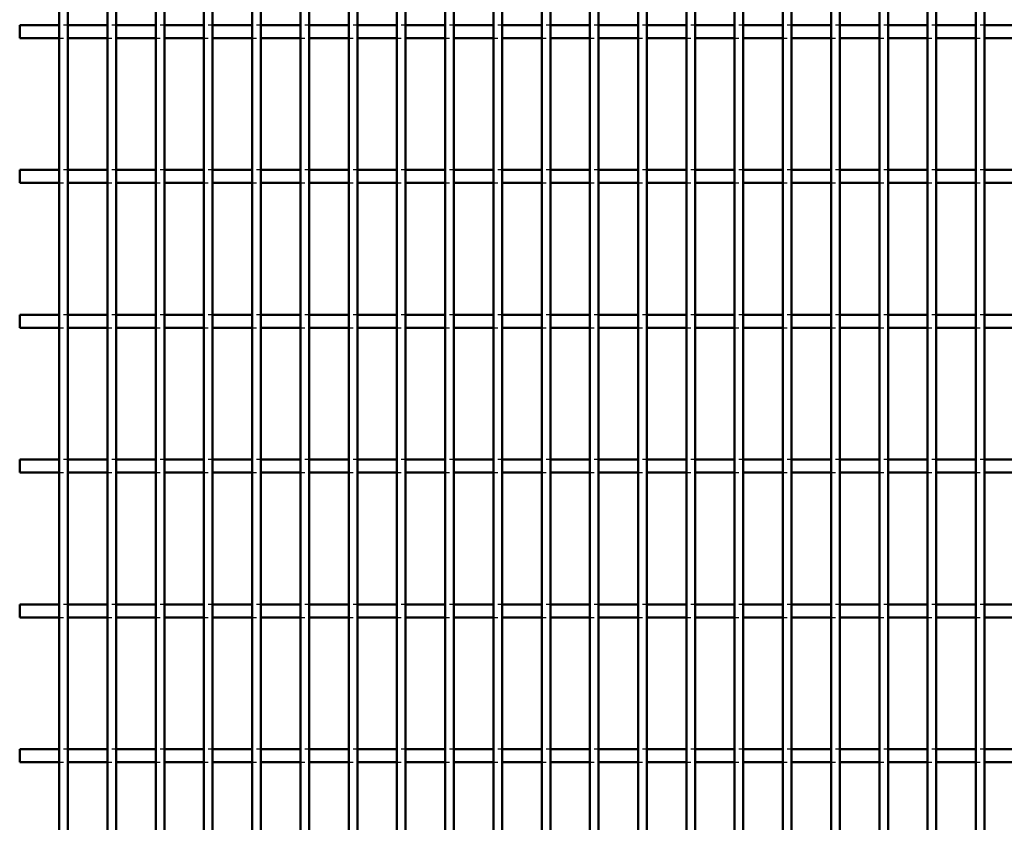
# Model space of a CAD drawing. Header units: millimetres. Extents: x -1015 to 606, y -500 to 954.
# Tile 5 of 36: x -432 to -206, y -315 to -131. Entities that reach past the tile are written whole.
import ezdxf

# ---------------------------------------------------------------- set-up
doc = ezdxf.new("R2010")
doc.units = ezdxf.units.MM
doc.linetypes.add('Dashed', pattern=[2, 1, -1])
doc.layers.add('AM_0', color=7, linetype='Continuous', lineweight=50)
doc.layers.add('AM_9', color=6, linetype='Dashed', lineweight=25)

# ---------------------------------------------------------------- blocks, each defined once
blk = doc.blocks.new('18_gkff9iaokp7t6lh6vn9nsvjdc________0_in_LPPX423303311311120010003500_4')
at = {"layer": 'AM_0'}
for p, q in [((-423.18, -497), (-423.18, 497)), ((-421.18, -497), (-421.18, 497))]:
    blk.add_line(p, q, dxfattribs=at)
blk = doc.blocks.new('19_vale2hy1kw4pf6928zgkquzlm________0_in_LPPX423303311311120010003500_4')
at = {"layer": 'AM_0'}
for p, q in [((-412.07, -497), (-412.07, 497)), ((-410.07, -497), (-410.07, 497))]:
    blk.add_line(p, q, dxfattribs=at)
blk = doc.blocks.new('20_q8qjrjmlh3ianqilfniidfj9j________0_in_LPPX423303311311120010003500_4')
at = {"layer": 'AM_0'}
for p, q in [((-400.96, -497), (-400.96, 497)), ((-398.96, -497), (-398.96, 497))]:
    blk.add_line(p, q, dxfattribs=at)
blk = doc.blocks.new('21_83ketad7iljq0u1plc59ggtzk________0_in_LPPX423303311311120010003500_4')
at = {"layer": 'AM_0'}
for p, q in [((-389.85, -497), (-389.85, 497)), ((-387.85, -497), (-387.85, 497))]:
    blk.add_line(p, q, dxfattribs=at)
blk = doc.blocks.new('22_o0nsv4pbzj511ltl5552wdule________0_in_LPPX423303311311120010003500_4')
at = {"layer": 'AM_0'}
for p, q in [((-378.74, -497), (-378.74, 497)), ((-376.74, -497), (-376.74, 497))]:
    blk.add_line(p, q, dxfattribs=at)
blk = doc.blocks.new('23_jla7stscyb7k5xsvlspxjmy0l________0_in_LPPX423303311311120010003500_4')
at = {"layer": 'AM_0'}
for p, q in [((-367.63, -497), (-367.63, 497)), ((-365.63, -497), (-365.63, 497))]:
    blk.add_line(p, q, dxfattribs=at)
blk = doc.blocks.new('24_pdd7z7nayvk7rxkvbsldwirgd________0_in_LPPX423303311311120010003500_4')
at = {"layer": 'AM_0'}
for p, q in [((-356.52, -497), (-356.52, 497)), ((-354.52, -497), (-354.52, 497))]:
    blk.add_line(p, q, dxfattribs=at)
blk = doc.blocks.new('25_rbmdouocfgqthasv88air3p0m________0_in_LPPX423303311311120010003500_4')
at = {"layer": 'AM_0'}
for p, q in [((-345.41, -497), (-345.41, 497)), ((-343.41, -497), (-343.41, 497))]:
    blk.add_line(p, q, dxfattribs=at)
blk = doc.blocks.new('26_r6kegf2j057p496vntoj1lbtb________0_in_LPPX423303311311120010003500_4')
at = {"layer": 'AM_0'}
for p, q in [((-334.3, -497), (-334.3, 497)), ((-332.3, -497), (-332.3, 497))]:
    blk.add_line(p, q, dxfattribs=at)
blk = doc.blocks.new('27_lsgg14o3a92fe50jp1t6ltamo________0_in_LPPX423303311311120010003500_4')
at = {"layer": 'AM_0'}
for p, q in [((-323.19, -497), (-323.19, 497)), ((-321.19, -497), (-321.19, 497))]:
    blk.add_line(p, q, dxfattribs=at)
blk = doc.blocks.new('28_qkjzap28s90i5jpl956ykdtae________0_in_LPPX423303311311120010003500_4')
at = {"layer": 'AM_0'}
for p, q in [((-312.08, -497), (-312.08, 497)), ((-310.08, -497), (-310.08, 497))]:
    blk.add_line(p, q, dxfattribs=at)
blk = doc.blocks.new('29_vozcij2ujldiusefq0zq5wt3q________0_in_LPPX423303311311120010003500_4')
at = {"layer": 'AM_0'}
for p, q in [((-300.97, -497), (-300.97, 497)), ((-298.97, -497), (-298.97, 497))]:
    blk.add_line(p, q, dxfattribs=at)
blk = doc.blocks.new('30_she7hcji4ekckfnznv95n476t________0_in_LPPX423303311311120010003500_4')
at = {"layer": 'AM_0'}
for p, q in [((-289.86, -497), (-289.86, 497)), ((-287.86, -497), (-287.86, 497))]:
    blk.add_line(p, q, dxfattribs=at)
blk = doc.blocks.new('31_f71xngoyj4grjqipcarfsptdp________0_in_LPPX423303311311120010003500_4')
at = {"layer": 'AM_0'}
for p, q in [((-278.75, -497), (-278.75, 497)), ((-276.75, -497), (-276.75, 497))]:
    blk.add_line(p, q, dxfattribs=at)
blk = doc.blocks.new('32_ym17rnmzkr6dif13qw2n9a50r________0_in_LPPX423303311311120010003500_4')
at = {"layer": 'AM_0'}
for p, q in [((-267.64, -497), (-267.64, 497)), ((-265.64, -497), (-265.64, 497))]:
    blk.add_line(p, q, dxfattribs=at)
blk = doc.blocks.new('33_y8au8q506lfqlsgq92lhr0kjl________0_in_LPPX423303311311120010003500_4')
at = {"layer": 'AM_0'}
for p, q in [((-256.53, -497), (-256.53, 497)), ((-254.53, -497), (-254.53, 497))]:
    blk.add_line(p, q, dxfattribs=at)
blk = doc.blocks.new('34_37vbj9vvked28zoggw97wrnvb________0_in_LPPX423303311311120010003500_4')
at = {"layer": 'AM_0'}
for p, q in [((-245.42, -497), (-245.42, 497)), ((-243.42, -497), (-243.42, 497))]:
    blk.add_line(p, q, dxfattribs=at)
blk = doc.blocks.new('35_25cjamyddt56csdxe2tvkypif________0_in_LPPX423303311311120010003500_4')
at = {"layer": 'AM_0'}
for p, q in [((-234.31, -497), (-234.31, 497)), ((-232.31, -497), (-232.31, 497))]:
    blk.add_line(p, q, dxfattribs=at)
blk = doc.blocks.new('36_a89azoe3o000gn8dnzkv102md________0_in_LPPX423303311311120010003500_4')
at = {"layer": 'AM_0'}
for p, q in [((-223.2, -497), (-223.2, 497)), ((-221.2, -497), (-221.2, 497))]:
    blk.add_line(p, q, dxfattribs=at)
blk = doc.blocks.new('37_2hij9repbv5j5hf0ymozivuir________0_in_LPPX423303311311120010003500_4')
at = {"layer": 'AM_0'}
for p, q in [((-212.09, -497), (-212.09, 497)), ((-210.09, -497), (-210.09, 497))]:
    blk.add_line(p, q, dxfattribs=at)
blk = doc.blocks.new('116_nidzc0pon7cv9xor8v30og95o________0_in_LPPX423303311311120010003500_4')
at = {"layer": 'AM_0'}
for p, q in [((-432.29, -301.47), (-432.29, -298.47)), ((-423.18, -298.47), (-432.29, -298.47)), ((-423.18, -298.47), (-423.18, -301.47)), ((-421.18, -301.47), (-421.18, -298.47)), ((-412.07, -298.47), (-421.18, -298.47)), ((-412.07, -298.47), (-412.07, -301.47)), ((-410.07, -301.47), (-410.07, -298.47)), ((-400.96, -298.47), (-410.07, -298.47)), ((-400.96, -298.47), (-400.96, -301.47)), ((-398.96, -301.47), (-398.96, -298.47)), ((-389.85, -298.47), (-398.96, -298.47)), ((-389.85, -298.47), (-389.85, -301.47)), ((-387.85, -301.47), (-387.85, -298.47)), ((-378.74, -298.47), (-387.85, -298.47)), ((-378.74, -298.47), (-378.74, -301.47)), ((-376.74, -301.47), (-376.74, -298.47)), ((-367.63, -298.47), (-376.74, -298.47)), ((-367.63, -298.47), (-367.63, -301.47)), ((-365.63, -301.47), (-365.63, -298.47)), ((-356.52, -298.47), (-365.63, -298.47)), ((-356.52, -298.47), (-356.52, -301.47)), ((-354.52, -301.47), (-354.52, -298.47)), ((-345.41, -298.47), (-354.52, -298.47)), ((-345.41, -298.47), (-345.41, -301.47)), ((-343.41, -301.47), (-343.41, -298.47)), ((-334.3, -298.47), (-343.41, -298.47)), ((-334.3, -298.47), (-334.3, -301.47)), ((-332.3, -301.47), (-332.3, -298.47)), ((-323.19, -298.47), (-332.3, -298.47)), ((-323.19, -298.47), (-323.19, -301.47)), ((-321.19, -301.47), (-321.19, -298.47)), ((-312.08, -298.47), (-321.19, -298.47)), ((-312.08, -298.47), (-312.08, -301.47)), ((-310.08, -301.47), (-310.08, -298.47)), ((-300.97, -298.47), (-310.08, -298.47)), ((-300.97, -298.47), (-300.97, -301.47)), ((-298.97, -301.47), (-298.97, -298.47)), ((-289.86, -298.47), (-298.97, -298.47)), ((-289.86, -298.47), (-289.86, -301.47)), ((-287.86, -301.47), (-287.86, -298.47)), ((-278.75, -298.47), (-287.86, -298.47)), ((-278.75, -298.47), (-278.75, -301.47)), ((-276.75, -301.47), (-276.75, -298.47)), ((-267.64, -298.47), (-276.75, -298.47)), ((-267.64, -298.47), (-267.64, -301.47)), ((-265.64, -301.47), (-265.64, -298.47)), ((-256.53, -298.47), (-265.64, -298.47)), ((-256.53, -298.47), (-256.53, -301.47)), ((-254.53, -301.47), (-254.53, -298.47)), ((-245.42, -298.47), (-254.53, -298.47)), ((-245.42, -298.47), (-245.42, -301.47)), ((-243.42, -301.47), (-243.42, -298.47)), ((-234.31, -298.47), (-243.42, -298.47)), ((-234.31, -298.47), (-234.31, -301.47)), ((-232.31, -301.47), (-232.31, -298.47)), ((-223.2, -298.47), (-232.31, -298.47)), ((-223.2, -298.47), (-223.2, -301.47)), ((-221.2, -301.47), (-221.2, -298.47)), ((-212.09, -298.47), (-221.2, -298.47)), ((-212.09, -298.47), (-212.09, -301.47)), ((-200.98, -298.47), (-210.09, -298.47)), ((-210.09, -301.47), (-210.09, -298.47)), ((-423.18, -301.47), (-432.29, -301.47)), ((-412.07, -301.47), (-421.18, -301.47)), ((-400.96, -301.47), (-410.07, -301.47)), ((-389.85, -301.47), (-398.96, -301.47)), ((-378.74, -301.47), (-387.85, -301.47)), ((-367.63, -301.47), (-376.74, -301.47)), ((-356.52, -301.47), (-365.63, -301.47)), ((-345.41, -301.47), (-354.52, -301.47)), ((-334.3, -301.47), (-343.41, -301.47)), ((-323.19, -301.47), (-332.3, -301.47)), ((-312.08, -301.47), (-321.19, -301.47)), ((-300.97, -301.47), (-310.08, -301.47)), ((-289.86, -301.47), (-298.97, -301.47)), ((-278.75, -301.47), (-287.86, -301.47)), ((-267.64, -301.47), (-276.75, -301.47)), ((-256.53, -301.47), (-265.64, -301.47)), ((-245.42, -301.47), (-254.53, -301.47)), ((-234.31, -301.47), (-243.42, -301.47)), ((-223.2, -301.47), (-232.31, -301.47)), ((-212.09, -301.47), (-221.2, -301.47)), ((-200.98, -301.47), (-210.09, -301.47))]:
    blk.add_line(p, q, dxfattribs=at)
at = {"layer": 'AM_9'}
for p, q in [((-421.18, -298.47), (-423.18, -298.47)), ((-410.07, -298.47), (-412.07, -298.47)), ((-398.96, -298.47), (-400.96, -298.47)), ((-387.85, -298.47), (-389.85, -298.47)), ((-376.74, -298.47), (-378.74, -298.47)), ((-365.63, -298.47), (-367.63, -298.47)), ((-354.52, -298.47), (-356.52, -298.47)), ((-343.41, -298.47), (-345.41, -298.47)), ((-332.3, -298.47), (-334.3, -298.47)), ((-321.19, -298.47), (-323.19, -298.47)), ((-310.08, -298.47), (-312.08, -298.47)), ((-298.97, -298.47), (-300.97, -298.47)), ((-287.86, -298.47), (-289.86, -298.47)), ((-276.75, -298.47), (-278.75, -298.47)), ((-265.64, -298.47), (-267.64, -298.47)), ((-254.53, -298.47), (-256.53, -298.47)), ((-243.42, -298.47), (-245.42, -298.47)), ((-232.31, -298.47), (-234.31, -298.47)), ((-221.2, -298.47), (-223.2, -298.47)), ((-210.09, -298.47), (-212.09, -298.47)), ((-423.18, -301.47), (-421.18, -301.47)), ((-412.07, -301.47), (-410.07, -301.47)), ((-400.96, -301.47), (-398.96, -301.47)), ((-389.85, -301.47), (-387.85, -301.47)), ((-378.74, -301.47), (-376.74, -301.47)), ((-367.63, -301.47), (-365.63, -301.47)), ((-356.52, -301.47), (-354.52, -301.47)), ((-345.41, -301.47), (-343.41, -301.47)), ((-334.3, -301.47), (-332.3, -301.47)), ((-323.19, -301.47), (-321.19, -301.47)), ((-312.08, -301.47), (-310.08, -301.47)), ((-300.97, -301.47), (-298.97, -301.47)), ((-289.86, -301.47), (-287.86, -301.47)), ((-278.75, -301.47), (-276.75, -301.47)), ((-267.64, -301.47), (-265.64, -301.47)), ((-256.53, -301.47), (-254.53, -301.47)), ((-245.42, -301.47), (-243.42, -301.47)), ((-234.31, -301.47), (-232.31, -301.47)), ((-223.2, -301.47), (-221.2, -301.47)), ((-212.09, -301.47), (-210.09, -301.47))]:
    blk.add_line(p, q, dxfattribs=at)
blk = doc.blocks.new('117_64mn47k6jdvgbjflolonx3yvm________0_in_LPPX423303311311120010003500_4')
at = {"layer": 'AM_0'}
for p, q in [((-432.29, -268.14), (-432.29, -265.14)), ((-423.18, -265.14), (-432.29, -265.14)), ((-423.18, -265.14), (-423.18, -268.14)), ((-421.18, -268.14), (-421.18, -265.14)), ((-412.07, -265.14), (-421.18, -265.14)), ((-412.07, -265.14), (-412.07, -268.14)), ((-410.07, -268.14), (-410.07, -265.14)), ((-400.96, -265.14), (-410.07, -265.14)), ((-400.96, -265.14), (-400.96, -268.14)), ((-398.96, -268.14), (-398.96, -265.14)), ((-389.85, -265.14), (-398.96, -265.14)), ((-389.85, -265.14), (-389.85, -268.14)), ((-387.85, -268.14), (-387.85, -265.14)), ((-378.74, -265.14), (-387.85, -265.14)), ((-378.74, -265.14), (-378.74, -268.14)), ((-376.74, -268.14), (-376.74, -265.14)), ((-367.63, -265.14), (-376.74, -265.14)), ((-367.63, -265.14), (-367.63, -268.14)), ((-365.63, -268.14), (-365.63, -265.14)), ((-356.52, -265.14), (-365.63, -265.14)), ((-356.52, -265.14), (-356.52, -268.14)), ((-354.52, -268.14), (-354.52, -265.14)), ((-345.41, -265.14), (-354.52, -265.14)), ((-345.41, -265.14), (-345.41, -268.14)), ((-343.41, -268.14), (-343.41, -265.14)), ((-334.3, -265.14), (-343.41, -265.14)), ((-334.3, -265.14), (-334.3, -268.14)), ((-332.3, -268.14), (-332.3, -265.14)), ((-323.19, -265.14), (-332.3, -265.14)), ((-323.19, -265.14), (-323.19, -268.14)), ((-321.19, -268.14), (-321.19, -265.14)), ((-312.08, -265.14), (-321.19, -265.14)), ((-312.08, -265.14), (-312.08, -268.14)), ((-310.08, -268.14), (-310.08, -265.14)), ((-300.97, -265.14), (-310.08, -265.14)), ((-300.97, -265.14), (-300.97, -268.14)), ((-298.97, -268.14), (-298.97, -265.14)), ((-289.86, -265.14), (-298.97, -265.14)), ((-289.86, -265.14), (-289.86, -268.14)), ((-287.86, -268.14), (-287.86, -265.14)), ((-278.75, -265.14), (-287.86, -265.14)), ((-278.75, -265.14), (-278.75, -268.14)), ((-276.75, -268.14), (-276.75, -265.14)), ((-267.64, -265.14), (-276.75, -265.14)), ((-267.64, -265.14), (-267.64, -268.14)), ((-265.64, -268.14), (-265.64, -265.14)), ((-256.53, -265.14), (-265.64, -265.14)), ((-256.53, -265.14), (-256.53, -268.14)), ((-254.53, -268.14), (-254.53, -265.14)), ((-245.42, -265.14), (-254.53, -265.14)), ((-245.42, -265.14), (-245.42, -268.14)), ((-243.42, -268.14), (-243.42, -265.14)), ((-234.31, -265.14), (-243.42, -265.14)), ((-234.31, -265.14), (-234.31, -268.14)), ((-232.31, -268.14), (-232.31, -265.14)), ((-223.2, -265.14), (-232.31, -265.14)), ((-223.2, -265.14), (-223.2, -268.14)), ((-221.2, -268.14), (-221.2, -265.14)), ((-212.09, -265.14), (-221.2, -265.14)), ((-212.09, -265.14), (-212.09, -268.14)), ((-200.98, -265.14), (-210.09, -265.14)), ((-210.09, -268.14), (-210.09, -265.14)), ((-423.18, -268.14), (-432.29, -268.14)), ((-412.07, -268.14), (-421.18, -268.14)), ((-400.96, -268.14), (-410.07, -268.14)), ((-389.85, -268.14), (-398.96, -268.14)), ((-378.74, -268.14), (-387.85, -268.14)), ((-367.63, -268.14), (-376.74, -268.14)), ((-356.52, -268.14), (-365.63, -268.14)), ((-345.41, -268.14), (-354.52, -268.14)), ((-334.3, -268.14), (-343.41, -268.14)), ((-323.19, -268.14), (-332.3, -268.14)), ((-312.08, -268.14), (-321.19, -268.14)), ((-300.97, -268.14), (-310.08, -268.14)), ((-289.86, -268.14), (-298.97, -268.14)), ((-278.75, -268.14), (-287.86, -268.14)), ((-267.64, -268.14), (-276.75, -268.14)), ((-256.53, -268.14), (-265.64, -268.14)), ((-245.42, -268.14), (-254.53, -268.14)), ((-234.31, -268.14), (-243.42, -268.14)), ((-223.2, -268.14), (-232.31, -268.14)), ((-212.09, -268.14), (-221.2, -268.14)), ((-200.98, -268.14), (-210.09, -268.14))]:
    blk.add_line(p, q, dxfattribs=at)
at = {"layer": 'AM_9'}
for p, q in [((-421.18, -265.14), (-423.18, -265.14)), ((-410.07, -265.14), (-412.07, -265.14)), ((-398.96, -265.14), (-400.96, -265.14)), ((-387.85, -265.14), (-389.85, -265.14)), ((-376.74, -265.14), (-378.74, -265.14)), ((-365.63, -265.14), (-367.63, -265.14)), ((-354.52, -265.14), (-356.52, -265.14)), ((-343.41, -265.14), (-345.41, -265.14)), ((-332.3, -265.14), (-334.3, -265.14)), ((-321.19, -265.14), (-323.19, -265.14)), ((-310.08, -265.14), (-312.08, -265.14)), ((-298.97, -265.14), (-300.97, -265.14)), ((-287.86, -265.14), (-289.86, -265.14)), ((-276.75, -265.14), (-278.75, -265.14)), ((-265.64, -265.14), (-267.64, -265.14)), ((-254.53, -265.14), (-256.53, -265.14)), ((-243.42, -265.14), (-245.42, -265.14)), ((-232.31, -265.14), (-234.31, -265.14)), ((-221.2, -265.14), (-223.2, -265.14)), ((-210.09, -265.14), (-212.09, -265.14)), ((-423.18, -268.14), (-421.18, -268.14)), ((-412.07, -268.14), (-410.07, -268.14)), ((-400.96, -268.14), (-398.96, -268.14)), ((-389.85, -268.14), (-387.85, -268.14)), ((-378.74, -268.14), (-376.74, -268.14)), ((-367.63, -268.14), (-365.63, -268.14)), ((-356.52, -268.14), (-354.52, -268.14)), ((-345.41, -268.14), (-343.41, -268.14)), ((-334.3, -268.14), (-332.3, -268.14)), ((-323.19, -268.14), (-321.19, -268.14)), ((-312.08, -268.14), (-310.08, -268.14)), ((-300.97, -268.14), (-298.97, -268.14)), ((-289.86, -268.14), (-287.86, -268.14)), ((-278.75, -268.14), (-276.75, -268.14)), ((-267.64, -268.14), (-265.64, -268.14)), ((-256.53, -268.14), (-254.53, -268.14)), ((-245.42, -268.14), (-243.42, -268.14)), ((-234.31, -268.14), (-232.31, -268.14)), ((-223.2, -268.14), (-221.2, -268.14)), ((-212.09, -268.14), (-210.09, -268.14))]:
    blk.add_line(p, q, dxfattribs=at)
blk = doc.blocks.new('118_aao4uvldsniqbxkd6kvx52f9j________0_in_LPPX423303311311120010003500_4')
at = {"layer": 'AM_0'}
for p, q in [((-432.29, -234.81), (-432.29, -231.81)), ((-423.18, -231.81), (-432.29, -231.81)), ((-423.18, -231.81), (-423.18, -234.81)), ((-421.18, -234.81), (-421.18, -231.81)), ((-412.07, -231.81), (-421.18, -231.81)), ((-412.07, -231.81), (-412.07, -234.81)), ((-410.07, -234.81), (-410.07, -231.81)), ((-400.96, -231.81), (-410.07, -231.81)), ((-400.96, -231.81), (-400.96, -234.81)), ((-398.96, -234.81), (-398.96, -231.81)), ((-389.85, -231.81), (-398.96, -231.81)), ((-389.85, -231.81), (-389.85, -234.81)), ((-387.85, -234.81), (-387.85, -231.81)), ((-378.74, -231.81), (-387.85, -231.81)), ((-378.74, -231.81), (-378.74, -234.81)), ((-376.74, -234.81), (-376.74, -231.81)), ((-367.63, -231.81), (-376.74, -231.81)), ((-367.63, -231.81), (-367.63, -234.81)), ((-365.63, -234.81), (-365.63, -231.81)), ((-356.52, -231.81), (-365.63, -231.81)), ((-356.52, -231.81), (-356.52, -234.81)), ((-354.52, -234.81), (-354.52, -231.81)), ((-345.41, -231.81), (-354.52, -231.81)), ((-345.41, -231.81), (-345.41, -234.81)), ((-343.41, -234.81), (-343.41, -231.81)), ((-334.3, -231.81), (-343.41, -231.81)), ((-334.3, -231.81), (-334.3, -234.81)), ((-332.3, -234.81), (-332.3, -231.81)), ((-323.19, -231.81), (-332.3, -231.81)), ((-323.19, -231.81), (-323.19, -234.81)), ((-321.19, -234.81), (-321.19, -231.81)), ((-312.08, -231.81), (-321.19, -231.81)), ((-312.08, -231.81), (-312.08, -234.81)), ((-310.08, -234.81), (-310.08, -231.81)), ((-300.97, -231.81), (-310.08, -231.81)), ((-300.97, -231.81), (-300.97, -234.81)), ((-298.97, -234.81), (-298.97, -231.81)), ((-289.86, -231.81), (-298.97, -231.81)), ((-289.86, -231.81), (-289.86, -234.81)), ((-287.86, -234.81), (-287.86, -231.81)), ((-278.75, -231.81), (-287.86, -231.81)), ((-278.75, -231.81), (-278.75, -234.81)), ((-276.75, -234.81), (-276.75, -231.81)), ((-267.64, -231.81), (-276.75, -231.81)), ((-267.64, -231.81), (-267.64, -234.81)), ((-265.64, -234.81), (-265.64, -231.81)), ((-256.53, -231.81), (-265.64, -231.81)), ((-256.53, -231.81), (-256.53, -234.81)), ((-254.53, -234.81), (-254.53, -231.81)), ((-245.42, -231.81), (-254.53, -231.81)), ((-245.42, -231.81), (-245.42, -234.81)), ((-243.42, -234.81), (-243.42, -231.81)), ((-234.31, -231.81), (-243.42, -231.81)), ((-234.31, -231.81), (-234.31, -234.81)), ((-232.31, -234.81), (-232.31, -231.81)), ((-223.2, -231.81), (-232.31, -231.81)), ((-223.2, -231.81), (-223.2, -234.81)), ((-221.2, -234.81), (-221.2, -231.81)), ((-212.09, -231.81), (-221.2, -231.81)), ((-212.09, -231.81), (-212.09, -234.81)), ((-200.98, -231.81), (-210.09, -231.81)), ((-210.09, -234.81), (-210.09, -231.81)), ((-423.18, -234.81), (-432.29, -234.81)), ((-412.07, -234.81), (-421.18, -234.81)), ((-400.96, -234.81), (-410.07, -234.81)), ((-389.85, -234.81), (-398.96, -234.81)), ((-378.74, -234.81), (-387.85, -234.81)), ((-367.63, -234.81), (-376.74, -234.81)), ((-356.52, -234.81), (-365.63, -234.81)), ((-345.41, -234.81), (-354.52, -234.81)), ((-334.3, -234.81), (-343.41, -234.81)), ((-323.19, -234.81), (-332.3, -234.81)), ((-312.08, -234.81), (-321.19, -234.81)), ((-300.97, -234.81), (-310.08, -234.81)), ((-289.86, -234.81), (-298.97, -234.81)), ((-278.75, -234.81), (-287.86, -234.81)), ((-267.64, -234.81), (-276.75, -234.81)), ((-256.53, -234.81), (-265.64, -234.81)), ((-245.42, -234.81), (-254.53, -234.81)), ((-234.31, -234.81), (-243.42, -234.81)), ((-223.2, -234.81), (-232.31, -234.81)), ((-212.09, -234.81), (-221.2, -234.81)), ((-200.98, -234.81), (-210.09, -234.81))]:
    blk.add_line(p, q, dxfattribs=at)
at = {"layer": 'AM_9'}
for p, q in [((-421.18, -231.81), (-423.18, -231.81)), ((-410.07, -231.81), (-412.07, -231.81)), ((-398.96, -231.81), (-400.96, -231.81)), ((-387.85, -231.81), (-389.85, -231.81)), ((-376.74, -231.81), (-378.74, -231.81)), ((-365.63, -231.81), (-367.63, -231.81)), ((-354.52, -231.81), (-356.52, -231.81)), ((-343.41, -231.81), (-345.41, -231.81)), ((-332.3, -231.81), (-334.3, -231.81)), ((-321.19, -231.81), (-323.19, -231.81)), ((-310.08, -231.81), (-312.08, -231.81)), ((-298.97, -231.81), (-300.97, -231.81)), ((-287.86, -231.81), (-289.86, -231.81)), ((-276.75, -231.81), (-278.75, -231.81)), ((-265.64, -231.81), (-267.64, -231.81)), ((-254.53, -231.81), (-256.53, -231.81)), ((-243.42, -231.81), (-245.42, -231.81)), ((-232.31, -231.81), (-234.31, -231.81)), ((-221.2, -231.81), (-223.2, -231.81)), ((-210.09, -231.81), (-212.09, -231.81)), ((-423.18, -234.81), (-421.18, -234.81)), ((-412.07, -234.81), (-410.07, -234.81)), ((-400.96, -234.81), (-398.96, -234.81)), ((-389.85, -234.81), (-387.85, -234.81)), ((-378.74, -234.81), (-376.74, -234.81)), ((-367.63, -234.81), (-365.63, -234.81)), ((-356.52, -234.81), (-354.52, -234.81)), ((-345.41, -234.81), (-343.41, -234.81)), ((-334.3, -234.81), (-332.3, -234.81)), ((-323.19, -234.81), (-321.19, -234.81)), ((-312.08, -234.81), (-310.08, -234.81)), ((-300.97, -234.81), (-298.97, -234.81)), ((-289.86, -234.81), (-287.86, -234.81)), ((-278.75, -234.81), (-276.75, -234.81)), ((-267.64, -234.81), (-265.64, -234.81)), ((-256.53, -234.81), (-254.53, -234.81)), ((-245.42, -234.81), (-243.42, -234.81)), ((-234.31, -234.81), (-232.31, -234.81)), ((-223.2, -234.81), (-221.2, -234.81)), ((-212.09, -234.81), (-210.09, -234.81))]:
    blk.add_line(p, q, dxfattribs=at)
blk = doc.blocks.new('119_z5xuaksjbywvfcntj1xahw6id________0_in_LPPX423303311311120010003500_4')
at = {"layer": 'AM_0'}
for p, q in [((-432.29, -201.48), (-432.29, -198.48)), ((-423.18, -198.48), (-432.29, -198.48)), ((-423.18, -198.48), (-423.18, -201.48)), ((-421.18, -201.48), (-421.18, -198.48)), ((-412.07, -198.48), (-421.18, -198.48)), ((-412.07, -198.48), (-412.07, -201.48)), ((-410.07, -201.48), (-410.07, -198.48)), ((-400.96, -198.48), (-410.07, -198.48)), ((-400.96, -198.48), (-400.96, -201.48)), ((-398.96, -201.48), (-398.96, -198.48)), ((-389.85, -198.48), (-398.96, -198.48)), ((-389.85, -198.48), (-389.85, -201.48)), ((-387.85, -201.48), (-387.85, -198.48)), ((-378.74, -198.48), (-387.85, -198.48)), ((-378.74, -198.48), (-378.74, -201.48)), ((-376.74, -201.48), (-376.74, -198.48)), ((-367.63, -198.48), (-376.74, -198.48)), ((-367.63, -198.48), (-367.63, -201.48)), ((-365.63, -201.48), (-365.63, -198.48)), ((-356.52, -198.48), (-365.63, -198.48)), ((-356.52, -198.48), (-356.52, -201.48)), ((-354.52, -201.48), (-354.52, -198.48)), ((-345.41, -198.48), (-354.52, -198.48)), ((-345.41, -198.48), (-345.41, -201.48)), ((-343.41, -201.48), (-343.41, -198.48)), ((-334.3, -198.48), (-343.41, -198.48)), ((-334.3, -198.48), (-334.3, -201.48)), ((-332.3, -201.48), (-332.3, -198.48)), ((-323.19, -198.48), (-332.3, -198.48)), ((-323.19, -198.48), (-323.19, -201.48)), ((-321.19, -201.48), (-321.19, -198.48)), ((-312.08, -198.48), (-321.19, -198.48)), ((-312.08, -198.48), (-312.08, -201.48)), ((-310.08, -201.48), (-310.08, -198.48)), ((-300.97, -198.48), (-310.08, -198.48)), ((-300.97, -198.48), (-300.97, -201.48)), ((-298.97, -201.48), (-298.97, -198.48)), ((-289.86, -198.48), (-298.97, -198.48)), ((-289.86, -198.48), (-289.86, -201.48)), ((-287.86, -201.48), (-287.86, -198.48)), ((-278.75, -198.48), (-287.86, -198.48)), ((-278.75, -198.48), (-278.75, -201.48)), ((-276.75, -201.48), (-276.75, -198.48)), ((-267.64, -198.48), (-276.75, -198.48)), ((-267.64, -198.48), (-267.64, -201.48)), ((-265.64, -201.48), (-265.64, -198.48)), ((-256.53, -198.48), (-265.64, -198.48)), ((-256.53, -198.48), (-256.53, -201.48)), ((-254.53, -201.48), (-254.53, -198.48)), ((-245.42, -198.48), (-254.53, -198.48)), ((-245.42, -198.48), (-245.42, -201.48)), ((-243.42, -201.48), (-243.42, -198.48)), ((-234.31, -198.48), (-243.42, -198.48)), ((-234.31, -198.48), (-234.31, -201.48)), ((-232.31, -201.48), (-232.31, -198.48)), ((-223.2, -198.48), (-232.31, -198.48)), ((-223.2, -198.48), (-223.2, -201.48)), ((-221.2, -201.48), (-221.2, -198.48)), ((-212.09, -198.48), (-221.2, -198.48)), ((-212.09, -198.48), (-212.09, -201.48)), ((-200.98, -198.48), (-210.09, -198.48)), ((-210.09, -201.48), (-210.09, -198.48)), ((-423.18, -201.48), (-432.29, -201.48)), ((-412.07, -201.48), (-421.18, -201.48)), ((-400.96, -201.48), (-410.07, -201.48)), ((-389.85, -201.48), (-398.96, -201.48)), ((-378.74, -201.48), (-387.85, -201.48)), ((-367.63, -201.48), (-376.74, -201.48)), ((-356.52, -201.48), (-365.63, -201.48)), ((-345.41, -201.48), (-354.52, -201.48)), ((-334.3, -201.48), (-343.41, -201.48)), ((-323.19, -201.48), (-332.3, -201.48)), ((-312.08, -201.48), (-321.19, -201.48)), ((-300.97, -201.48), (-310.08, -201.48)), ((-289.86, -201.48), (-298.97, -201.48)), ((-278.75, -201.48), (-287.86, -201.48)), ((-267.64, -201.48), (-276.75, -201.48)), ((-256.53, -201.48), (-265.64, -201.48)), ((-245.42, -201.48), (-254.53, -201.48)), ((-234.31, -201.48), (-243.42, -201.48)), ((-223.2, -201.48), (-232.31, -201.48)), ((-212.09, -201.48), (-221.2, -201.48)), ((-200.98, -201.48), (-210.09, -201.48))]:
    blk.add_line(p, q, dxfattribs=at)
at = {"layer": 'AM_9'}
for p, q in [((-421.18, -198.48), (-423.18, -198.48)), ((-410.07, -198.48), (-412.07, -198.48)), ((-398.96, -198.48), (-400.96, -198.48)), ((-387.85, -198.48), (-389.85, -198.48)), ((-376.74, -198.48), (-378.74, -198.48)), ((-365.63, -198.48), (-367.63, -198.48)), ((-354.52, -198.48), (-356.52, -198.48)), ((-343.41, -198.48), (-345.41, -198.48)), ((-332.3, -198.48), (-334.3, -198.48)), ((-321.19, -198.48), (-323.19, -198.48)), ((-310.08, -198.48), (-312.08, -198.48)), ((-298.97, -198.48), (-300.97, -198.48)), ((-287.86, -198.48), (-289.86, -198.48)), ((-276.75, -198.48), (-278.75, -198.48)), ((-265.64, -198.48), (-267.64, -198.48)), ((-254.53, -198.48), (-256.53, -198.48)), ((-243.42, -198.48), (-245.42, -198.48)), ((-232.31, -198.48), (-234.31, -198.48)), ((-221.2, -198.48), (-223.2, -198.48)), ((-210.09, -198.48), (-212.09, -198.48)), ((-423.18, -201.48), (-421.18, -201.48)), ((-412.07, -201.48), (-410.07, -201.48)), ((-400.96, -201.48), (-398.96, -201.48)), ((-389.85, -201.48), (-387.85, -201.48)), ((-378.74, -201.48), (-376.74, -201.48)), ((-367.63, -201.48), (-365.63, -201.48)), ((-356.52, -201.48), (-354.52, -201.48)), ((-345.41, -201.48), (-343.41, -201.48)), ((-334.3, -201.48), (-332.3, -201.48)), ((-323.19, -201.48), (-321.19, -201.48)), ((-312.08, -201.48), (-310.08, -201.48)), ((-300.97, -201.48), (-298.97, -201.48)), ((-289.86, -201.48), (-287.86, -201.48)), ((-278.75, -201.48), (-276.75, -201.48)), ((-267.64, -201.48), (-265.64, -201.48)), ((-256.53, -201.48), (-254.53, -201.48)), ((-245.42, -201.48), (-243.42, -201.48)), ((-234.31, -201.48), (-232.31, -201.48)), ((-223.2, -201.48), (-221.2, -201.48)), ((-212.09, -201.48), (-210.09, -201.48))]:
    blk.add_line(p, q, dxfattribs=at)
blk = doc.blocks.new('120_aniocegwz6elx4icyugmesjta________0_in_LPPX423303311311120010003500_4')
at = {"layer": 'AM_0'}
for p, q in [((-432.29, -168.15), (-432.29, -165.15)), ((-423.18, -165.15), (-432.29, -165.15)), ((-423.18, -165.15), (-423.18, -168.15)), ((-421.18, -168.15), (-421.18, -165.15)), ((-412.07, -165.15), (-421.18, -165.15)), ((-412.07, -165.15), (-412.07, -168.15)), ((-410.07, -168.15), (-410.07, -165.15)), ((-400.96, -165.15), (-410.07, -165.15)), ((-400.96, -165.15), (-400.96, -168.15)), ((-398.96, -168.15), (-398.96, -165.15)), ((-389.85, -165.15), (-398.96, -165.15)), ((-389.85, -165.15), (-389.85, -168.15)), ((-387.85, -168.15), (-387.85, -165.15)), ((-378.74, -165.15), (-387.85, -165.15)), ((-378.74, -165.15), (-378.74, -168.15)), ((-376.74, -168.15), (-376.74, -165.15)), ((-367.63, -165.15), (-376.74, -165.15)), ((-367.63, -165.15), (-367.63, -168.15)), ((-365.63, -168.15), (-365.63, -165.15)), ((-356.52, -165.15), (-365.63, -165.15)), ((-356.52, -165.15), (-356.52, -168.15)), ((-354.52, -168.15), (-354.52, -165.15)), ((-345.41, -165.15), (-354.52, -165.15)), ((-345.41, -165.15), (-345.41, -168.15)), ((-343.41, -168.15), (-343.41, -165.15)), ((-334.3, -165.15), (-343.41, -165.15)), ((-334.3, -165.15), (-334.3, -168.15)), ((-332.3, -168.15), (-332.3, -165.15)), ((-323.19, -165.15), (-332.3, -165.15)), ((-323.19, -165.15), (-323.19, -168.15)), ((-321.19, -168.15), (-321.19, -165.15)), ((-312.08, -165.15), (-321.19, -165.15)), ((-312.08, -165.15), (-312.08, -168.15)), ((-310.08, -168.15), (-310.08, -165.15)), ((-300.97, -165.15), (-310.08, -165.15)), ((-300.97, -165.15), (-300.97, -168.15)), ((-298.97, -168.15), (-298.97, -165.15)), ((-289.86, -165.15), (-298.97, -165.15)), ((-289.86, -165.15), (-289.86, -168.15)), ((-287.86, -168.15), (-287.86, -165.15)), ((-278.75, -165.15), (-287.86, -165.15)), ((-278.75, -165.15), (-278.75, -168.15)), ((-276.75, -168.15), (-276.75, -165.15)), ((-267.64, -165.15), (-276.75, -165.15)), ((-267.64, -165.15), (-267.64, -168.15)), ((-265.64, -168.15), (-265.64, -165.15)), ((-256.53, -165.15), (-265.64, -165.15)), ((-256.53, -165.15), (-256.53, -168.15)), ((-254.53, -168.15), (-254.53, -165.15)), ((-245.42, -165.15), (-254.53, -165.15)), ((-245.42, -165.15), (-245.42, -168.15)), ((-243.42, -168.15), (-243.42, -165.15)), ((-234.31, -165.15), (-243.42, -165.15)), ((-234.31, -165.15), (-234.31, -168.15)), ((-232.31, -168.15), (-232.31, -165.15)), ((-223.2, -165.15), (-232.31, -165.15)), ((-223.2, -165.15), (-223.2, -168.15)), ((-221.2, -168.15), (-221.2, -165.15)), ((-212.09, -165.15), (-221.2, -165.15)), ((-212.09, -165.15), (-212.09, -168.15)), ((-200.98, -165.15), (-210.09, -165.15)), ((-210.09, -168.15), (-210.09, -165.15)), ((-423.18, -168.15), (-432.29, -168.15)), ((-412.07, -168.15), (-421.18, -168.15)), ((-400.96, -168.15), (-410.07, -168.15)), ((-389.85, -168.15), (-398.96, -168.15)), ((-378.74, -168.15), (-387.85, -168.15)), ((-367.63, -168.15), (-376.74, -168.15)), ((-356.52, -168.15), (-365.63, -168.15)), ((-345.41, -168.15), (-354.52, -168.15)), ((-334.3, -168.15), (-343.41, -168.15)), ((-323.19, -168.15), (-332.3, -168.15)), ((-312.08, -168.15), (-321.19, -168.15)), ((-300.97, -168.15), (-310.08, -168.15)), ((-289.86, -168.15), (-298.97, -168.15)), ((-278.75, -168.15), (-287.86, -168.15)), ((-267.64, -168.15), (-276.75, -168.15)), ((-256.53, -168.15), (-265.64, -168.15)), ((-245.42, -168.15), (-254.53, -168.15)), ((-234.31, -168.15), (-243.42, -168.15)), ((-223.2, -168.15), (-232.31, -168.15)), ((-212.09, -168.15), (-221.2, -168.15)), ((-200.98, -168.15), (-210.09, -168.15))]:
    blk.add_line(p, q, dxfattribs=at)
at = {"layer": 'AM_9'}
for p, q in [((-421.18, -165.15), (-423.18, -165.15)), ((-410.07, -165.15), (-412.07, -165.15)), ((-398.96, -165.15), (-400.96, -165.15)), ((-387.85, -165.15), (-389.85, -165.15)), ((-376.74, -165.15), (-378.74, -165.15)), ((-365.63, -165.15), (-367.63, -165.15)), ((-354.52, -165.15), (-356.52, -165.15)), ((-343.41, -165.15), (-345.41, -165.15)), ((-332.3, -165.15), (-334.3, -165.15)), ((-321.19, -165.15), (-323.19, -165.15)), ((-310.08, -165.15), (-312.08, -165.15)), ((-298.97, -165.15), (-300.97, -165.15)), ((-287.86, -165.15), (-289.86, -165.15)), ((-276.75, -165.15), (-278.75, -165.15)), ((-265.64, -165.15), (-267.64, -165.15)), ((-254.53, -165.15), (-256.53, -165.15)), ((-243.42, -165.15), (-245.42, -165.15)), ((-232.31, -165.15), (-234.31, -165.15)), ((-221.2, -165.15), (-223.2, -165.15)), ((-210.09, -165.15), (-212.09, -165.15)), ((-423.18, -168.15), (-421.18, -168.15)), ((-412.07, -168.15), (-410.07, -168.15)), ((-400.96, -168.15), (-398.96, -168.15)), ((-389.85, -168.15), (-387.85, -168.15)), ((-378.74, -168.15), (-376.74, -168.15)), ((-367.63, -168.15), (-365.63, -168.15)), ((-356.52, -168.15), (-354.52, -168.15)), ((-345.41, -168.15), (-343.41, -168.15)), ((-334.3, -168.15), (-332.3, -168.15)), ((-323.19, -168.15), (-321.19, -168.15)), ((-312.08, -168.15), (-310.08, -168.15)), ((-300.97, -168.15), (-298.97, -168.15)), ((-289.86, -168.15), (-287.86, -168.15)), ((-278.75, -168.15), (-276.75, -168.15)), ((-267.64, -168.15), (-265.64, -168.15)), ((-256.53, -168.15), (-254.53, -168.15)), ((-245.42, -168.15), (-243.42, -168.15)), ((-234.31, -168.15), (-232.31, -168.15)), ((-223.2, -168.15), (-221.2, -168.15)), ((-212.09, -168.15), (-210.09, -168.15))]:
    blk.add_line(p, q, dxfattribs=at)
blk = doc.blocks.new('121_11cobezmc2k1mgjxhhyn1o9ko________0_in_LPPX423303311311120010003500_4')
at = {"layer": 'AM_0'}
for p, q in [((-432.29, -134.82), (-432.29, -131.82)), ((-423.18, -131.82), (-432.29, -131.82)), ((-423.18, -131.82), (-423.18, -134.82)), ((-421.18, -134.82), (-421.18, -131.82)), ((-412.07, -131.82), (-421.18, -131.82)), ((-412.07, -131.82), (-412.07, -134.82)), ((-410.07, -134.82), (-410.07, -131.82)), ((-400.96, -131.82), (-410.07, -131.82)), ((-400.96, -131.82), (-400.96, -134.82)), ((-398.96, -134.82), (-398.96, -131.82)), ((-389.85, -131.82), (-398.96, -131.82)), ((-389.85, -131.82), (-389.85, -134.82)), ((-387.85, -134.82), (-387.85, -131.82)), ((-378.74, -131.82), (-387.85, -131.82)), ((-378.74, -131.82), (-378.74, -134.82)), ((-376.74, -134.82), (-376.74, -131.82)), ((-367.63, -131.82), (-376.74, -131.82)), ((-367.63, -131.82), (-367.63, -134.82)), ((-365.63, -134.82), (-365.63, -131.82)), ((-356.52, -131.82), (-365.63, -131.82)), ((-356.52, -131.82), (-356.52, -134.82)), ((-354.52, -134.82), (-354.52, -131.82)), ((-345.41, -131.82), (-354.52, -131.82)), ((-345.41, -131.82), (-345.41, -134.82)), ((-343.41, -134.82), (-343.41, -131.82)), ((-334.3, -131.82), (-343.41, -131.82)), ((-334.3, -131.82), (-334.3, -134.82)), ((-332.3, -134.82), (-332.3, -131.82)), ((-323.19, -131.82), (-332.3, -131.82)), ((-323.19, -131.82), (-323.19, -134.82)), ((-321.19, -134.82), (-321.19, -131.82)), ((-312.08, -131.82), (-321.19, -131.82)), ((-312.08, -131.82), (-312.08, -134.82)), ((-310.08, -134.82), (-310.08, -131.82)), ((-300.97, -131.82), (-310.08, -131.82)), ((-300.97, -131.82), (-300.97, -134.82)), ((-298.97, -134.82), (-298.97, -131.82)), ((-289.86, -131.82), (-298.97, -131.82)), ((-289.86, -131.82), (-289.86, -134.82)), ((-287.86, -134.82), (-287.86, -131.82)), ((-278.75, -131.82), (-287.86, -131.82)), ((-278.75, -131.82), (-278.75, -134.82)), ((-276.75, -134.82), (-276.75, -131.82)), ((-267.64, -131.82), (-276.75, -131.82)), ((-267.64, -131.82), (-267.64, -134.82)), ((-265.64, -134.82), (-265.64, -131.82)), ((-256.53, -131.82), (-265.64, -131.82)), ((-256.53, -131.82), (-256.53, -134.82)), ((-254.53, -134.82), (-254.53, -131.82)), ((-245.42, -131.82), (-254.53, -131.82)), ((-245.42, -131.82), (-245.42, -134.82)), ((-243.42, -134.82), (-243.42, -131.82)), ((-234.31, -131.82), (-243.42, -131.82)), ((-234.31, -131.82), (-234.31, -134.82)), ((-232.31, -134.82), (-232.31, -131.82)), ((-223.2, -131.82), (-232.31, -131.82)), ((-223.2, -131.82), (-223.2, -134.82)), ((-221.2, -134.82), (-221.2, -131.82)), ((-212.09, -131.82), (-221.2, -131.82)), ((-212.09, -131.82), (-212.09, -134.82)), ((-200.98, -131.82), (-210.09, -131.82)), ((-210.09, -134.82), (-210.09, -131.82)), ((-423.18, -134.82), (-432.29, -134.82)), ((-412.07, -134.82), (-421.18, -134.82)), ((-400.96, -134.82), (-410.07, -134.82)), ((-389.85, -134.82), (-398.96, -134.82)), ((-378.74, -134.82), (-387.85, -134.82)), ((-367.63, -134.82), (-376.74, -134.82)), ((-356.52, -134.82), (-365.63, -134.82)), ((-345.41, -134.82), (-354.52, -134.82)), ((-334.3, -134.82), (-343.41, -134.82)), ((-323.19, -134.82), (-332.3, -134.82)), ((-312.08, -134.82), (-321.19, -134.82)), ((-300.97, -134.82), (-310.08, -134.82)), ((-289.86, -134.82), (-298.97, -134.82)), ((-278.75, -134.82), (-287.86, -134.82)), ((-267.64, -134.82), (-276.75, -134.82)), ((-256.53, -134.82), (-265.64, -134.82)), ((-245.42, -134.82), (-254.53, -134.82)), ((-234.31, -134.82), (-243.42, -134.82)), ((-223.2, -134.82), (-232.31, -134.82)), ((-212.09, -134.82), (-221.2, -134.82)), ((-200.98, -134.82), (-210.09, -134.82))]:
    blk.add_line(p, q, dxfattribs=at)
at = {"layer": 'AM_9'}
for p, q in [((-421.18, -131.82), (-423.18, -131.82)), ((-410.07, -131.82), (-412.07, -131.82)), ((-398.96, -131.82), (-400.96, -131.82)), ((-387.85, -131.82), (-389.85, -131.82)), ((-376.74, -131.82), (-378.74, -131.82)), ((-365.63, -131.82), (-367.63, -131.82)), ((-354.52, -131.82), (-356.52, -131.82)), ((-343.41, -131.82), (-345.41, -131.82)), ((-332.3, -131.82), (-334.3, -131.82)), ((-321.19, -131.82), (-323.19, -131.82)), ((-310.08, -131.82), (-312.08, -131.82)), ((-298.97, -131.82), (-300.97, -131.82)), ((-287.86, -131.82), (-289.86, -131.82)), ((-276.75, -131.82), (-278.75, -131.82)), ((-265.64, -131.82), (-267.64, -131.82)), ((-254.53, -131.82), (-256.53, -131.82)), ((-243.42, -131.82), (-245.42, -131.82)), ((-232.31, -131.82), (-234.31, -131.82)), ((-221.2, -131.82), (-223.2, -131.82)), ((-210.09, -131.82), (-212.09, -131.82)), ((-423.18, -134.82), (-421.18, -134.82)), ((-412.07, -134.82), (-410.07, -134.82)), ((-400.96, -134.82), (-398.96, -134.82)), ((-389.85, -134.82), (-387.85, -134.82)), ((-378.74, -134.82), (-376.74, -134.82)), ((-367.63, -134.82), (-365.63, -134.82)), ((-356.52, -134.82), (-354.52, -134.82)), ((-345.41, -134.82), (-343.41, -134.82)), ((-334.3, -134.82), (-332.3, -134.82)), ((-323.19, -134.82), (-321.19, -134.82)), ((-312.08, -134.82), (-310.08, -134.82)), ((-300.97, -134.82), (-298.97, -134.82)), ((-289.86, -134.82), (-287.86, -134.82)), ((-278.75, -134.82), (-276.75, -134.82)), ((-267.64, -134.82), (-265.64, -134.82)), ((-256.53, -134.82), (-254.53, -134.82)), ((-245.42, -134.82), (-243.42, -134.82)), ((-234.31, -134.82), (-232.31, -134.82)), ((-223.2, -134.82), (-221.2, -134.82)), ((-212.09, -134.82), (-210.09, -134.82))]:
    blk.add_line(p, q, dxfattribs=at)

msp = doc.modelspace()

# ---------------------------------------------------------------- block references
for name in ['18_gkff9iaokp7t6lh6vn9nsvjdc________0_in_LPPX423303311311120010003500_4', '19_vale2hy1kw4pf6928zgkquzlm________0_in_LPPX423303311311120010003500_4', '20_q8qjrjmlh3ianqilfniidfj9j________0_in_LPPX423303311311120010003500_4', '21_83ketad7iljq0u1plc59ggtzk________0_in_LPPX423303311311120010003500_4', '22_o0nsv4pbzj511ltl5552wdule________0_in_LPPX423303311311120010003500_4', '23_jla7stscyb7k5xsvlspxjmy0l________0_in_LPPX423303311311120010003500_4', '24_pdd7z7nayvk7rxkvbsldwirgd________0_in_LPPX423303311311120010003500_4', '25_rbmdouocfgqthasv88air3p0m________0_in_LPPX423303311311120010003500_4', '26_r6kegf2j057p496vntoj1lbtb________0_in_LPPX423303311311120010003500_4', '27_lsgg14o3a92fe50jp1t6ltamo________0_in_LPPX423303311311120010003500_4', '28_qkjzap28s90i5jpl956ykdtae________0_in_LPPX423303311311120010003500_4', '29_vozcij2ujldiusefq0zq5wt3q________0_in_LPPX423303311311120010003500_4', '30_she7hcji4ekckfnznv95n476t________0_in_LPPX423303311311120010003500_4', '31_f71xngoyj4grjqipcarfsptdp________0_in_LPPX423303311311120010003500_4', '32_ym17rnmzkr6dif13qw2n9a50r________0_in_LPPX423303311311120010003500_4', '33_y8au8q506lfqlsgq92lhr0kjl________0_in_LPPX423303311311120010003500_4', '34_37vbj9vvked28zoggw97wrnvb________0_in_LPPX423303311311120010003500_4', '35_25cjamyddt56csdxe2tvkypif________0_in_LPPX423303311311120010003500_4', '36_a89azoe3o000gn8dnzkv102md________0_in_LPPX423303311311120010003500_4', '37_2hij9repbv5j5hf0ymozivuir________0_in_LPPX423303311311120010003500_4', '121_11cobezmc2k1mgjxhhyn1o9ko________0_in_LPPX423303311311120010003500_4', '120_aniocegwz6elx4icyugmesjta________0_in_LPPX423303311311120010003500_4', '119_z5xuaksjbywvfcntj1xahw6id________0_in_LPPX423303311311120010003500_4', '118_aao4uvldsniqbxkd6kvx52f9j________0_in_LPPX423303311311120010003500_4', '117_64mn47k6jdvgbjflolonx3yvm________0_in_LPPX423303311311120010003500_4', '116_nidzc0pon7cv9xor8v30og95o________0_in_LPPX423303311311120010003500_4']:
    msp.add_blockref(name, (0, 0))

doc.saveas('drawing.dxf')
